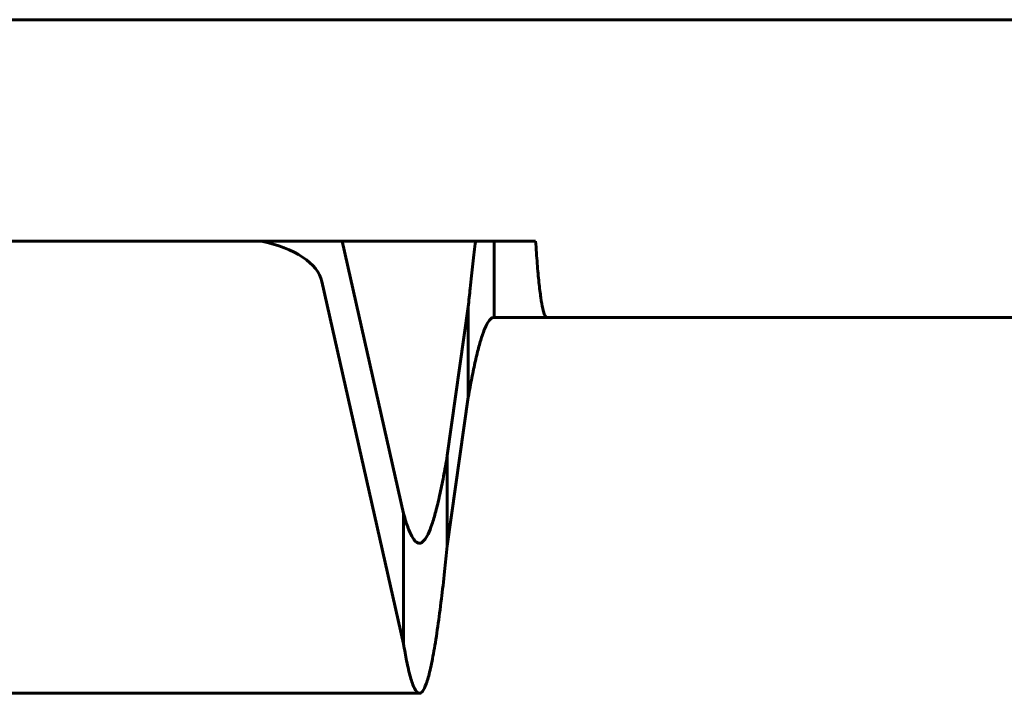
# Model space of a CAD drawing. Header units: millimetres. Extents: x -112 to 98, y -171 to 88.
# Tile 124 of 129: x 21.07 to 23.03, y 8.04 to 9.38. Entities that reach past the tile are written whole.
import ezdxf

# ---------------------------------------------------------------- set-up
doc = ezdxf.new("R2010")
doc.units = ezdxf.units.MM
doc.linetypes.add('K5LT32768', pattern=[0])

msp = doc.modelspace()

# ---------------------------------------------------------------- linework, layer by layer
at = {"color": 150, "linetype": 'K5LT32768', "lineweight": 60, "true_color": 0x0080ff}
for p, q in [((12.0466, 9.3846), (24.3466, 9.3846)), ((12.0466, 9.3846), (24.3466, 9.3846)), ((22.0966, 8.9424), (20.2966, 8.9424)), ((22.0966, 8.9424), (20.2966, 8.9424)), ((21.8328, 8.3978), (21.7101, 8.9424)), ((21.8328, 8.3978), (21.7101, 8.9424)), ((22.0138, 8.9424), (22.0138, 8.7896)), ((22.0138, 8.9424), (22.0138, 8.7896)), ((21.6698, 8.8613), (21.8328, 8.138)), ((21.6698, 8.8613), (21.8328, 8.138)), ((21.9621, 8.8108), (21.9202, 8.514)), ((21.9621, 8.8108), (21.9202, 8.514)), ((21.9621, 8.6303), (21.9621, 8.8108)), ((21.9621, 8.6303), (21.9621, 8.8108)), ((22.0138, 8.7896), (22.1192, 8.7896)), ((22.0138, 8.7896), (22.1192, 8.7896)), ((23.8066, 8.7896), (22.1192, 8.7896)), ((23.8066, 8.7896), (22.1192, 8.7896)), ((21.9202, 8.3335), (21.9621, 8.6303)), ((21.9202, 8.3335), (21.9621, 8.6303)), ((21.9202, 8.514), (21.9202, 8.3335)), ((21.9202, 8.514), (21.9202, 8.3335)), ((21.8328, 8.138), (21.8328, 8.3978)), ((21.8328, 8.138), (21.8328, 8.3978)), ((21.8644, 8.0388), (20.5289, 8.0388)), ((21.8644, 8.0388), (20.5289, 8.0388))]:
    msp.add_line(p, q, dxfattribs=at)
msp.add_ellipse((21.4711, 8.8501), major_axis=(-0.2, 0), ratio=0.5, start_param=3.253795, end_param=4.316313, dxfattribs=at)
msp.add_ellipse((21.4711, 8.8501), major_axis=(-0.2, 0), ratio=0.5, start_param=3.253795, end_param=4.316313, dxfattribs=at)
for points, knots in [([(21.9769, 8.9424), (21.975, 8.9281), (21.9714, 8.8981), (21.9664, 8.8533), (21.9634, 8.8234), (21.9621, 8.8108)], [0, 0, 0, 0, 0.377897, 0.744757, 1, 1, 1, 1]), ([(21.9769, 8.9424), (21.975, 8.9281), (21.9714, 8.8981), (21.9664, 8.8533), (21.9634, 8.8234), (21.9621, 8.8108)], [0, 0, 0, 0, 0.377897, 0.744757, 1, 1, 1, 1]), ([(22.1192, 8.7896), (22.1178, 8.7896), (22.115, 8.7926), (22.111, 8.806), (22.107, 8.828), (22.1033, 8.8583), (22.0998, 8.8962), (22.0977, 8.9263), (22.0966, 8.9424)], [0, 0, 0, 0, 0.167891, 0.335375, 0.50245, 0.668708, 0.834558, 1, 1, 1, 1]), ([(22.1192, 8.7896), (22.1178, 8.7896), (22.115, 8.7926), (22.111, 8.806), (22.107, 8.828), (22.1033, 8.8583), (22.0998, 8.8962), (22.0977, 8.9263), (22.0966, 8.9424)], [0, 0, 0, 0, 0.167891, 0.335375, 0.50245, 0.668708, 0.834558, 1, 1, 1, 1]), ([(21.9621, 8.6303), (21.9645, 8.6438), (21.9692, 8.6695), (21.9763, 8.7036), (21.9834, 8.7327), (21.9905, 8.7563), (21.9976, 8.7739), (22.0041, 8.7844), (22.0095, 8.7889), (22.0125, 8.7896), (22.0138, 8.7896)], [0, 0, 0, 0, 0.136787, 0.274001, 0.411642, 0.549256, 0.686763, 0.824002, 0.928388, 1, 1, 1, 1]), ([(21.9621, 8.6303), (21.9645, 8.6438), (21.9692, 8.6695), (21.9763, 8.7036), (21.9834, 8.7327), (21.9905, 8.7563), (21.9976, 8.7739), (22.0041, 8.7844), (22.0095, 8.7889), (22.0125, 8.7896), (22.0138, 8.7896)], [0, 0, 0, 0, 0.136787, 0.274001, 0.411642, 0.549256, 0.686763, 0.824002, 0.928388, 1, 1, 1, 1]), ([(21.9202, 8.514), (21.9177, 8.4992), (21.9126, 8.4709), (21.9049, 8.4333), (21.8972, 8.4013), (21.8895, 8.3753), (21.8818, 8.3559), (21.8741, 8.3434), (21.8683, 8.3392), (21.8651, 8.3388), (21.8644, 8.3388)], [0, 0, 0, 0, 0.136956, 0.274359, 0.412209, 0.550057, 0.687898, 0.825724, 0.963522, 1, 1, 1, 1]), ([(21.9202, 8.514), (21.9177, 8.4992), (21.9126, 8.4709), (21.9049, 8.4333), (21.8972, 8.4013), (21.8895, 8.3753), (21.8818, 8.3559), (21.8741, 8.3434), (21.8683, 8.3392), (21.8651, 8.3388), (21.8644, 8.3388)], [0, 0, 0, 0, 0.136956, 0.274359, 0.412209, 0.550057, 0.687898, 0.825724, 0.963522, 1, 1, 1, 1]), ([(21.8644, 8.3388), (21.8643, 8.3388), (21.8625, 8.3388), (21.8581, 8.3403), (21.8511, 8.3483), (21.844, 8.363), (21.8379, 8.3802), (21.8343, 8.3923), (21.8328, 8.3978)], [0, 0, 0, 0, 0, 0.178263, 0.421, 0.663797, 0.857047, 1, 1, 1, 1]), ([(21.8644, 8.3388), (21.8643, 8.3388), (21.8625, 8.3388), (21.8581, 8.3403), (21.8511, 8.3483), (21.844, 8.363), (21.8379, 8.3802), (21.8343, 8.3923), (21.8328, 8.3978)], [0, 0, 0, 0, 0, 0.178263, 0.421, 0.663797, 0.857047, 1, 1, 1, 1]), ([(21.8644, 8.0388), (21.8665, 8.0388), (21.8711, 8.0417), (21.8782, 8.0562), (21.8859, 8.0832), (21.8935, 8.1216), (21.9011, 8.1697), (21.9082, 8.2238), (21.9145, 8.2786), (21.9184, 8.3157), (21.9202, 8.3335)], [0, 0, 0, 0, 0.110512, 0.247034, 0.383994, 0.521718, 0.659488, 0.789199, 0.902609, 1, 1, 1, 1]), ([(21.8644, 8.0388), (21.8665, 8.0388), (21.8711, 8.0417), (21.8782, 8.0562), (21.8859, 8.0832), (21.8935, 8.1216), (21.9011, 8.1697), (21.9082, 8.2238), (21.9145, 8.2786), (21.9184, 8.3157), (21.9202, 8.3335)], [0, 0, 0, 0, 0.110512, 0.247034, 0.383994, 0.521718, 0.659488, 0.789199, 0.902609, 1, 1, 1, 1]), ([(21.8328, 8.138), (21.8349, 8.1254), (21.8394, 8.1), (21.8466, 8.0688), (21.8546, 8.0463), (21.8606, 8.0393), (21.8639, 8.0388), (21.8644, 8.0388)], [0, 0, 0, 0, 0.19524, 0.431455, 0.684606, 0.952913, 1, 1, 1, 1]), ([(21.8328, 8.138), (21.8349, 8.1254), (21.8394, 8.1), (21.8466, 8.0688), (21.8546, 8.0463), (21.8606, 8.0393), (21.8639, 8.0388), (21.8644, 8.0388)], [0, 0, 0, 0, 0.19524, 0.431455, 0.684606, 0.952913, 1, 1, 1, 1])]:
    msp.add_open_spline(points, degree=3, knots=knots, dxfattribs=at)

doc.saveas('drawing.dxf')
